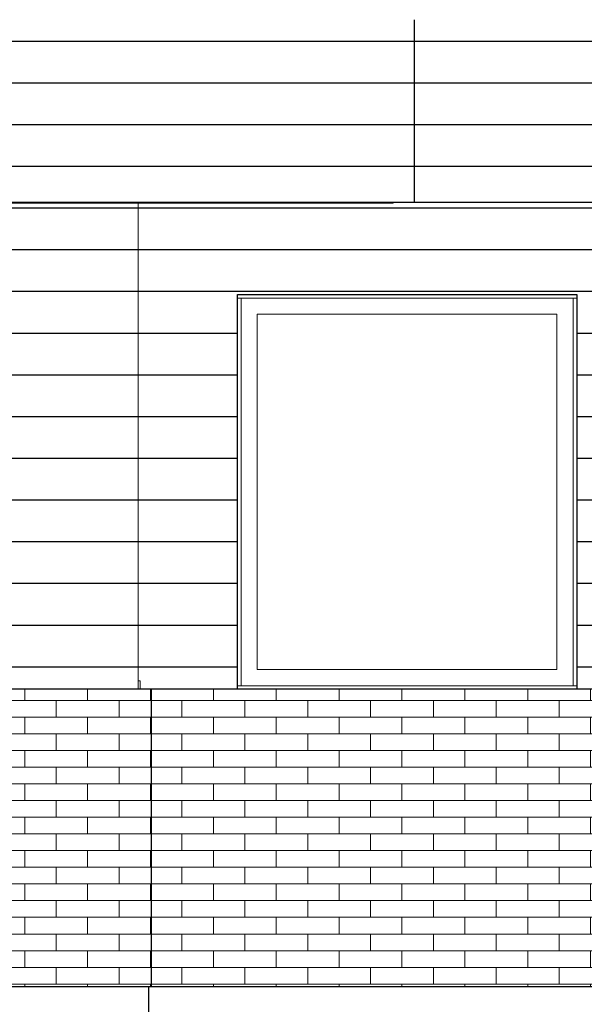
# Model space of a CAD drawing. Header units: millimetres. Extents: x -48769 to 5557, y 850 to 13065.
# Tile 10 of 56: x -37566 to -35534, y 3587 to 7128. Entities that reach past the tile are written whole.
import ezdxf

# ---------------------------------------------------------------- set-up
doc = ezdxf.new("R2010")
doc.units = ezdxf.units.MM
doc.header["$LTSCALE"] = 0.5
doc.header["$MEASUREMENT"] = 0
doc.linetypes.add('PLINE', pattern=[0])
for name, color, linetype in [('0(Nye konstruksjoner)', 7, 'Continuous'), ('216- Direkte fundamentering', 7, 'Continuous'), ('232- Ikke-bærende yttervegger', 7, 'Continuous'), ('235- Utvendig kledning og overflate (Skravur)(Nye konstruksjoner)', 7, 'Continuous'), ('261- Primærkonstruksjon (tak)', 7, 'Continuous'), ('265- Gesimser_ takrenner og nedløp (Skravur)(Nye konstruksjoner)', 7, 'Continuous'), ('265- Gesimser_ takrenner og nedløp(Nye konstruksjoner)', 7, 'Continuous')]:
    doc.layers.add(name, color=color, linetype=linetype)
for name, color, linetype, lineweight in [('234- Vinduer_ dører_ porter(Nye konstruksjoner)', 7, 'Continuous', 0), ('235- Utvendig kledning og overflate', 7, 'Continuous', 0), ('235- Utvendig kledning og overflate(Nye konstruksjoner)', 7, 'Continuous', 0)]:
    doc.layers.add(name, color=color, linetype=linetype, lineweight=lineweight)

# ---------------------------------------------------------------- blocks, each defined once
blk = doc.blocks.new('*X7')
at = {"layer": '235- Utvendig kledning og overflate', "linetype": 'PLINE'}
for p, q in [((-37547.5, 4680), (-37547.5, 4720)), ((-37547.5, 4680), (-37547.5, 4720)), ((-37321.3, 4680), (-37321.3, 4720)), ((-37321.3, 4680), (-37321.3, 4720)), ((-37095.2, 4680), (-37095.2, 4720)), ((-37095.2, 4680), (-37095.2, 4720)), ((-37547.5, 4680), (-37773.7, 4680)), ((-37321.3, 4680), (-37547.5, 4680)), ((-37434.4, 4620), (-37434.4, 4680)), ((-37095.2, 4680), (-37321.3, 4680)), ((-37208.3, 4620), (-37208.3, 4680)), ((-37091.9, 4680), (-37095.2, 4680)), ((-37773.7, 4620), (-37547.5, 4620)), ((-37547.5, 4620), (-37321.3, 4620)), ((-37547.5, 4560), (-37547.5, 4620)), ((-37547.5, 4560), (-37547.5, 4620)), ((-37321.3, 4620), (-37095.2, 4620)), ((-37321.3, 4560), (-37321.3, 4620)), ((-37321.3, 4560), (-37321.3, 4620)), ((-37095.2, 4620), (-37091.9, 4620)), ((-37095.2, 4560), (-37095.2, 4620)), ((-37095.2, 4560), (-37095.2, 4620)), ((-37547.5, 4560), (-37773.7, 4560)), ((-37321.3, 4560), (-37547.5, 4560)), ((-37434.4, 4500), (-37434.4, 4560)), ((-37095.2, 4560), (-37321.3, 4560)), ((-37208.3, 4500), (-37208.3, 4560)), ((-37091.9, 4560), (-37095.2, 4560)), ((-37773.7, 4500), (-37547.5, 4500)), ((-37547.5, 4500), (-37321.3, 4500)), ((-37547.5, 4440), (-37547.5, 4500)), ((-37547.5, 4440), (-37547.5, 4500)), ((-37321.3, 4500), (-37095.2, 4500)), ((-37321.3, 4440), (-37321.3, 4500)), ((-37321.3, 4440), (-37321.3, 4500)), ((-37095.2, 4500), (-37091.9, 4500)), ((-37095.2, 4440), (-37095.2, 4500)), ((-37095.2, 4440), (-37095.2, 4500)), ((-37547.5, 4440), (-37773.7, 4440)), ((-37321.3, 4440), (-37547.5, 4440)), ((-37434.4, 4380), (-37434.4, 4440)), ((-37095.2, 4440), (-37321.3, 4440)), ((-37208.3, 4380), (-37208.3, 4440)), ((-37091.9, 4440), (-37095.2, 4440)), ((-37773.7, 4380), (-37547.5, 4380)), ((-37547.5, 4380), (-37321.3, 4380)), ((-37547.5, 4320), (-37547.5, 4380)), ((-37547.5, 4320), (-37547.5, 4380)), ((-37321.3, 4380), (-37095.2, 4380)), ((-37321.3, 4320), (-37321.3, 4380)), ((-37321.3, 4320), (-37321.3, 4380)), ((-37095.2, 4380), (-37091.9, 4380)), ((-37095.2, 4320), (-37095.2, 4380)), ((-37095.2, 4320), (-37095.2, 4380)), ((-37547.5, 4320), (-37773.7, 4320)), ((-37321.3, 4320), (-37547.5, 4320)), ((-37434.4, 4260), (-37434.4, 4320)), ((-37095.2, 4320), (-37321.3, 4320)), ((-37208.3, 4260), (-37208.3, 4320)), ((-37091.9, 4320), (-37095.2, 4320)), ((-37773.7, 4260), (-37547.5, 4260)), ((-37547.5, 4260), (-37321.3, 4260)), ((-37547.5, 4200), (-37547.5, 4260)), ((-37547.5, 4200), (-37547.5, 4260)), ((-37321.3, 4260), (-37095.2, 4260)), ((-37321.3, 4200), (-37321.3, 4260)), ((-37321.3, 4200), (-37321.3, 4260)), ((-37095.2, 4260), (-37091.9, 4260)), ((-37095.2, 4200), (-37095.2, 4260)), ((-37095.2, 4200), (-37095.2, 4260)), ((-37547.5, 4200), (-37773.7, 4200)), ((-37321.3, 4200), (-37547.5, 4200)), ((-37434.4, 4140), (-37434.4, 4200)), ((-37095.2, 4200), (-37321.3, 4200)), ((-37208.3, 4140), (-37208.3, 4200)), ((-37091.9, 4200), (-37095.2, 4200)), ((-37773.7, 4140), (-37547.5, 4140)), ((-37547.5, 4140), (-37321.3, 4140)), ((-37547.5, 4080), (-37547.5, 4140)), ((-37547.5, 4080), (-37547.5, 4140)), ((-37321.3, 4140), (-37095.2, 4140)), ((-37321.3, 4080), (-37321.3, 4140)), ((-37321.3, 4080), (-37321.3, 4140)), ((-37095.2, 4140), (-37091.9, 4140)), ((-37095.2, 4080), (-37095.2, 4140)), ((-37095.2, 4080), (-37095.2, 4140)), ((-37547.5, 4080), (-37773.7, 4080)), ((-37321.3, 4080), (-37547.5, 4080)), ((-37434.4, 4020), (-37434.4, 4080)), ((-37095.2, 4080), (-37321.3, 4080)), ((-37208.3, 4020), (-37208.3, 4080)), ((-37091.9, 4080), (-37095.2, 4080)), ((-37773.7, 4020), (-37547.5, 4020)), ((-37547.5, 4020), (-37321.3, 4020)), ((-37547.5, 3960), (-37547.5, 4020)), ((-37547.5, 3960), (-37547.5, 4020)), ((-37321.3, 4020), (-37095.2, 4020)), ((-37321.3, 3960), (-37321.3, 4020)), ((-37321.3, 3960), (-37321.3, 4020)), ((-37095.2, 4020), (-37091.9, 4020)), ((-37095.2, 3960), (-37095.2, 4020)), ((-37095.2, 3960), (-37095.2, 4020)), ((-37547.5, 3960), (-37773.7, 3960)), ((-37321.3, 3960), (-37547.5, 3960)), ((-37434.4, 3900), (-37434.4, 3960)), ((-37095.2, 3960), (-37321.3, 3960)), ((-37208.3, 3900), (-37208.3, 3960)), ((-37091.9, 3960), (-37095.2, 3960)), ((-37773.7, 3900), (-37547.5, 3900)), ((-37547.5, 3900), (-37321.3, 3900)), ((-37547.5, 3840), (-37547.5, 3900)), ((-37547.5, 3840), (-37547.5, 3900)), ((-37321.3, 3900), (-37095.2, 3900)), ((-37321.3, 3840), (-37321.3, 3900)), ((-37321.3, 3840), (-37321.3, 3900)), ((-37095.2, 3900), (-37091.9, 3900)), ((-37095.2, 3840), (-37095.2, 3900)), ((-37095.2, 3840), (-37095.2, 3900)), ((-37547.5, 3840), (-37773.7, 3840)), ((-37321.3, 3840), (-37547.5, 3840)), ((-37434.4, 3780), (-37434.4, 3840)), ((-37095.2, 3840), (-37321.3, 3840)), ((-37208.3, 3780), (-37208.3, 3840)), ((-37091.9, 3840), (-37095.2, 3840)), ((-37773.7, 3780), (-37547.5, 3780)), ((-37547.5, 3780), (-37321.3, 3780)), ((-37547.5, 3720), (-37547.5, 3780)), ((-37547.5, 3720), (-37547.5, 3780)), ((-37321.3, 3780), (-37095.2, 3780)), ((-37321.3, 3720), (-37321.3, 3780)), ((-37321.3, 3720), (-37321.3, 3780)), ((-37095.2, 3780), (-37091.9, 3780)), ((-37095.2, 3720), (-37095.2, 3780)), ((-37095.2, 3720), (-37095.2, 3780)), ((-37547.5, 3720), (-37773.7, 3720)), ((-37321.3, 3720), (-37547.5, 3720)), ((-37434.4, 3660), (-37434.4, 3720)), ((-37095.2, 3720), (-37321.3, 3720)), ((-37208.3, 3660), (-37208.3, 3720)), ((-37091.9, 3720), (-37095.2, 3720)), ((-37773.7, 3660), (-37547.5, 3660)), ((-37547.5, 3660), (-37321.3, 3660)), ((-37547.5, 3650), (-37547.5, 3660)), ((-37547.5, 3650), (-37547.5, 3660)), ((-37321.3, 3660), (-37095.2, 3660)), ((-37321.3, 3650), (-37321.3, 3660)), ((-37321.3, 3650), (-37321.3, 3660)), ((-37095.2, 3660), (-37091.9, 3660)), ((-37095.2, 3650), (-37095.2, 3660)), ((-37095.2, 3650), (-37095.2, 3660))]:
    blk.add_line(p, q, dxfattribs=at)
blk = doc.blocks.new('*X8')
at = {"layer": '235- Utvendig kledning og overflate', "linetype": 'PLINE'}
for p, q in [((-36869, 4680), (-36869, 4720)), ((-36869, 4680), (-36869, 4720)), ((-36642.8, 4680), (-36642.8, 4720)), ((-36642.8, 4680), (-36642.8, 4720)), ((-36416.6, 4680), (-36416.6, 4720)), ((-36416.6, 4680), (-36416.6, 4720)), ((-36190.4, 4680), (-36190.4, 4720)), ((-36190.4, 4680), (-36190.4, 4720)), ((-35964.2, 4680), (-35964.2, 4720)), ((-35964.2, 4680), (-35964.2, 4720)), ((-35738, 4680), (-35738, 4720)), ((-35738, 4680), (-35738, 4720)), ((-35511.8, 4680), (-35511.8, 4720)), ((-35511.8, 4680), (-35511.8, 4720)), ((-36869, 4680), (-37091.9, 4680)), ((-36982.1, 4620), (-36982.1, 4680)), ((-36642.8, 4680), (-36869, 4680)), ((-36755.9, 4620), (-36755.9, 4680)), ((-36416.6, 4680), (-36642.8, 4680)), ((-36529.7, 4620), (-36529.7, 4680)), ((-36190.4, 4680), (-36416.6, 4680)), ((-36303.5, 4620), (-36303.5, 4680)), ((-35964.2, 4680), (-36190.4, 4680)), ((-36077.3, 4620), (-36077.3, 4680)), ((-35738, 4680), (-35964.2, 4680)), ((-35851.1, 4620), (-35851.1, 4680)), ((-35511.8, 4680), (-35738, 4680)), ((-35624.9, 4620), (-35624.9, 4680)), ((-35466.9, 4680), (-35511.8, 4680)), ((-37091.9, 4620), (-36869, 4620)), ((-36869, 4620), (-36642.8, 4620)), ((-36869, 4560), (-36869, 4620)), ((-36869, 4560), (-36869, 4620)), ((-36642.8, 4620), (-36416.6, 4620)), ((-36642.8, 4560), (-36642.8, 4620)), ((-36642.8, 4560), (-36642.8, 4620)), ((-36416.6, 4620), (-36190.4, 4620)), ((-36416.6, 4560), (-36416.6, 4620)), ((-36416.6, 4560), (-36416.6, 4620)), ((-36190.4, 4620), (-35964.2, 4620)), ((-36190.4, 4560), (-36190.4, 4620)), ((-36190.4, 4560), (-36190.4, 4620)), ((-35964.2, 4620), (-35738, 4620)), ((-35964.2, 4560), (-35964.2, 4620)), ((-35964.2, 4560), (-35964.2, 4620)), ((-35738, 4620), (-35511.8, 4620)), ((-35738, 4560), (-35738, 4620)), ((-35738, 4560), (-35738, 4620)), ((-35511.8, 4620), (-35466.9, 4620)), ((-35511.8, 4560), (-35511.8, 4620)), ((-35511.8, 4560), (-35511.8, 4620)), ((-36869, 4560), (-37091.9, 4560)), ((-36982.1, 4500), (-36982.1, 4560)), ((-36642.8, 4560), (-36869, 4560)), ((-36755.9, 4500), (-36755.9, 4560)), ((-36416.6, 4560), (-36642.8, 4560)), ((-36529.7, 4500), (-36529.7, 4560)), ((-36190.4, 4560), (-36416.6, 4560)), ((-36303.5, 4500), (-36303.5, 4560)), ((-35964.2, 4560), (-36190.4, 4560)), ((-36077.3, 4500), (-36077.3, 4560)), ((-35738, 4560), (-35964.2, 4560)), ((-35851.1, 4500), (-35851.1, 4560)), ((-35511.8, 4560), (-35738, 4560)), ((-35624.9, 4500), (-35624.9, 4560)), ((-35466.9, 4560), (-35511.8, 4560)), ((-37091.9, 4500), (-36869, 4500)), ((-36869, 4500), (-36642.8, 4500)), ((-36869, 4440), (-36869, 4500)), ((-36869, 4440), (-36869, 4500)), ((-36642.8, 4500), (-36416.6, 4500)), ((-36642.8, 4440), (-36642.8, 4500)), ((-36642.8, 4440), (-36642.8, 4500)), ((-36416.6, 4500), (-36190.4, 4500)), ((-36416.6, 4440), (-36416.6, 4500)), ((-36416.6, 4440), (-36416.6, 4500)), ((-36190.4, 4500), (-35964.2, 4500)), ((-36190.4, 4440), (-36190.4, 4500)), ((-36190.4, 4440), (-36190.4, 4500)), ((-35964.2, 4500), (-35738, 4500)), ((-35964.2, 4440), (-35964.2, 4500)), ((-35964.2, 4440), (-35964.2, 4500)), ((-35738, 4500), (-35511.8, 4500)), ((-35738, 4440), (-35738, 4500)), ((-35738, 4440), (-35738, 4500)), ((-35511.8, 4500), (-35466.9, 4500)), ((-35511.8, 4440), (-35511.8, 4500)), ((-35511.8, 4440), (-35511.8, 4500)), ((-36869, 4440), (-37091.9, 4440)), ((-36982.1, 4380), (-36982.1, 4440)), ((-36642.8, 4440), (-36869, 4440)), ((-36755.9, 4380), (-36755.9, 4440)), ((-36416.6, 4440), (-36642.8, 4440)), ((-36529.7, 4380), (-36529.7, 4440)), ((-36190.4, 4440), (-36416.6, 4440)), ((-36303.5, 4380), (-36303.5, 4440)), ((-35964.2, 4440), (-36190.4, 4440)), ((-36077.3, 4380), (-36077.3, 4440)), ((-35738, 4440), (-35964.2, 4440)), ((-35851.1, 4380), (-35851.1, 4440)), ((-35511.8, 4440), (-35738, 4440)), ((-35624.9, 4380), (-35624.9, 4440)), ((-35466.9, 4440), (-35511.8, 4440)), ((-37091.9, 4380), (-36869, 4380)), ((-36869, 4380), (-36642.8, 4380)), ((-36869, 4320), (-36869, 4380)), ((-36869, 4320), (-36869, 4380)), ((-36642.8, 4380), (-36416.6, 4380)), ((-36642.8, 4320), (-36642.8, 4380)), ((-36642.8, 4320), (-36642.8, 4380)), ((-36416.6, 4380), (-36190.4, 4380)), ((-36416.6, 4320), (-36416.6, 4380)), ((-36416.6, 4320), (-36416.6, 4380)), ((-36190.4, 4380), (-35964.2, 4380)), ((-36190.4, 4320), (-36190.4, 4380)), ((-36190.4, 4320), (-36190.4, 4380)), ((-35964.2, 4380), (-35738, 4380)), ((-35964.2, 4320), (-35964.2, 4380)), ((-35964.2, 4320), (-35964.2, 4380)), ((-35738, 4380), (-35511.8, 4380)), ((-35738, 4320), (-35738, 4380)), ((-35738, 4320), (-35738, 4380)), ((-35511.8, 4380), (-35506.9, 4380)), ((-35511.8, 4320), (-35511.8, 4380)), ((-35511.8, 4320), (-35511.8, 4380)), ((-36869, 4320), (-37091.9, 4320)), ((-36982.1, 4260), (-36982.1, 4320)), ((-36642.8, 4320), (-36869, 4320)), ((-36755.9, 4260), (-36755.9, 4320)), ((-36416.6, 4320), (-36642.8, 4320)), ((-36529.7, 4260), (-36529.7, 4320)), ((-36190.4, 4320), (-36416.6, 4320)), ((-36303.5, 4260), (-36303.5, 4320)), ((-35964.2, 4320), (-36190.4, 4320)), ((-36077.3, 4260), (-36077.3, 4320)), ((-35738, 4320), (-35964.2, 4320)), ((-35851.1, 4260), (-35851.1, 4320)), ((-35511.8, 4320), (-35738, 4320)), ((-35624.9, 4260), (-35624.9, 4320)), ((-35466.9, 4320), (-35511.8, 4320)), ((-37091.9, 4260), (-36869, 4260)), ((-36869, 4260), (-36642.8, 4260)), ((-36869, 4200), (-36869, 4260)), ((-36869, 4200), (-36869, 4260)), ((-36642.8, 4260), (-36416.6, 4260)), ((-36642.8, 4200), (-36642.8, 4260)), ((-36642.8, 4200), (-36642.8, 4260)), ((-36416.6, 4260), (-36190.4, 4260)), ((-36416.6, 4200), (-36416.6, 4260)), ((-36416.6, 4200), (-36416.6, 4260)), ((-36190.4, 4260), (-35964.2, 4260)), ((-36190.4, 4200), (-36190.4, 4260)), ((-36190.4, 4200), (-36190.4, 4260)), ((-35964.2, 4260), (-35738, 4260)), ((-35964.2, 4200), (-35964.2, 4260)), ((-35964.2, 4200), (-35964.2, 4260)), ((-35738, 4260), (-35511.8, 4260)), ((-35738, 4200), (-35738, 4260)), ((-35738, 4200), (-35738, 4260)), ((-35511.8, 4260), (-35466.9, 4260)), ((-35511.8, 4200), (-35511.8, 4260)), ((-35511.8, 4200), (-35511.8, 4260)), ((-36869, 4200), (-37091.9, 4200)), ((-36982.1, 4140), (-36982.1, 4200)), ((-36642.8, 4200), (-36869, 4200)), ((-36755.9, 4140), (-36755.9, 4200)), ((-36416.6, 4200), (-36642.8, 4200)), ((-36529.7, 4140), (-36529.7, 4200)), ((-36190.4, 4200), (-36416.6, 4200)), ((-36303.5, 4140), (-36303.5, 4200)), ((-35964.2, 4200), (-36190.4, 4200)), ((-36077.3, 4140), (-36077.3, 4200)), ((-35738, 4200), (-35964.2, 4200)), ((-35851.1, 4140), (-35851.1, 4200)), ((-35511.8, 4200), (-35738, 4200)), ((-35624.9, 4140), (-35624.9, 4200)), ((-35466.9, 4200), (-35511.8, 4200)), ((-37091.9, 4140), (-36869, 4140)), ((-36869, 4140), (-36642.8, 4140)), ((-36869, 4080), (-36869, 4140)), ((-36869, 4080), (-36869, 4140)), ((-36642.8, 4140), (-36416.6, 4140)), ((-36642.8, 4080), (-36642.8, 4140)), ((-36642.8, 4080), (-36642.8, 4140)), ((-36416.6, 4140), (-36190.4, 4140)), ((-36416.6, 4080), (-36416.6, 4140)), ((-36416.6, 4080), (-36416.6, 4140)), ((-36190.4, 4140), (-35964.2, 4140)), ((-36190.4, 4080), (-36190.4, 4140)), ((-36190.4, 4080), (-36190.4, 4140)), ((-35964.2, 4140), (-35738, 4140)), ((-35964.2, 4080), (-35964.2, 4140)), ((-35964.2, 4080), (-35964.2, 4140)), ((-35738, 4140), (-35511.8, 4140)), ((-35738, 4080), (-35738, 4140)), ((-35738, 4080), (-35738, 4140)), ((-35511.8, 4140), (-35466.9, 4140)), ((-35511.8, 4080), (-35511.8, 4140)), ((-35511.8, 4080), (-35511.8, 4140)), ((-36869, 4080), (-37091.9, 4080)), ((-36982.1, 4020), (-36982.1, 4080)), ((-36642.8, 4080), (-36869, 4080)), ((-36755.9, 4020), (-36755.9, 4080)), ((-36416.6, 4080), (-36642.8, 4080)), ((-36529.7, 4020), (-36529.7, 4080)), ((-36190.4, 4080), (-36416.6, 4080)), ((-36303.5, 4020), (-36303.5, 4080)), ((-35964.2, 4080), (-36190.4, 4080)), ((-36077.3, 4020), (-36077.3, 4080)), ((-35738, 4080), (-35964.2, 4080)), ((-35851.1, 4020), (-35851.1, 4080)), ((-35511.8, 4080), (-35738, 4080)), ((-35624.9, 4020), (-35624.9, 4080)), ((-35466.9, 4080), (-35511.8, 4080)), ((-37091.9, 4020), (-36869, 4020)), ((-36869, 4020), (-36642.8, 4020)), ((-36869, 3960), (-36869, 4020)), ((-36869, 3960), (-36869, 4020)), ((-36642.8, 4020), (-36416.6, 4020)), ((-36642.8, 3960), (-36642.8, 4020)), ((-36642.8, 3960), (-36642.8, 4020)), ((-36416.6, 4020), (-36190.4, 4020)), ((-36416.6, 3960), (-36416.6, 4020)), ((-36416.6, 3960), (-36416.6, 4020)), ((-36190.4, 4020), (-35964.2, 4020)), ((-36190.4, 3960), (-36190.4, 4020)), ((-36190.4, 3960), (-36190.4, 4020)), ((-35964.2, 4020), (-35738, 4020)), ((-35964.2, 3960), (-35964.2, 4020)), ((-35964.2, 3960), (-35964.2, 4020)), ((-35738, 4020), (-35511.8, 4020)), ((-35738, 3960), (-35738, 4020)), ((-35738, 3960), (-35738, 4020)), ((-35511.8, 4020), (-35466.9, 4020)), ((-35511.8, 3960), (-35511.8, 4020)), ((-35511.8, 3960), (-35511.8, 4020)), ((-36869, 3960), (-37091.9, 3960)), ((-36982.1, 3900), (-36982.1, 3960)), ((-36642.8, 3960), (-36869, 3960)), ((-36755.9, 3900), (-36755.9, 3960)), ((-36416.6, 3960), (-36642.8, 3960)), ((-36529.7, 3900), (-36529.7, 3960)), ((-36190.4, 3960), (-36416.6, 3960)), ((-36303.5, 3900), (-36303.5, 3960)), ((-35964.2, 3960), (-36190.4, 3960)), ((-36077.3, 3900), (-36077.3, 3960)), ((-35738, 3960), (-35964.2, 3960)), ((-35851.1, 3900), (-35851.1, 3960)), ((-35511.8, 3960), (-35738, 3960)), ((-35624.9, 3900), (-35624.9, 3960)), ((-35466.9, 3960), (-35511.8, 3960)), ((-37091.9, 3900), (-36869, 3900)), ((-36869, 3900), (-36642.8, 3900)), ((-36869, 3840), (-36869, 3900)), ((-36869, 3840), (-36869, 3900)), ((-36642.8, 3900), (-36416.6, 3900)), ((-36642.8, 3840), (-36642.8, 3900)), ((-36642.8, 3840), (-36642.8, 3900)), ((-36416.6, 3900), (-36190.4, 3900)), ((-36416.6, 3840), (-36416.6, 3900)), ((-36416.6, 3840), (-36416.6, 3900)), ((-36190.4, 3900), (-35964.2, 3900)), ((-36190.4, 3840), (-36190.4, 3900)), ((-36190.4, 3840), (-36190.4, 3900)), ((-35964.2, 3900), (-35738, 3900)), ((-35964.2, 3840), (-35964.2, 3900)), ((-35964.2, 3840), (-35964.2, 3900)), ((-35738, 3900), (-35511.8, 3900)), ((-35738, 3840), (-35738, 3900)), ((-35738, 3840), (-35738, 3900)), ((-35511.8, 3900), (-35466.9, 3900)), ((-35511.8, 3840), (-35511.8, 3900)), ((-35511.8, 3840), (-35511.8, 3900)), ((-36869, 3840), (-37091.9, 3840)), ((-36982.1, 3780), (-36982.1, 3840)), ((-36642.8, 3840), (-36869, 3840)), ((-36755.9, 3780), (-36755.9, 3840)), ((-36416.6, 3840), (-36642.8, 3840)), ((-36529.7, 3780), (-36529.7, 3840)), ((-36190.4, 3840), (-36416.6, 3840)), ((-36303.5, 3780), (-36303.5, 3840)), ((-35964.2, 3840), (-36190.4, 3840)), ((-36077.3, 3780), (-36077.3, 3840)), ((-35738, 3840), (-35964.2, 3840)), ((-35851.1, 3780), (-35851.1, 3840)), ((-35511.8, 3840), (-35738, 3840)), ((-35624.9, 3780), (-35624.9, 3840)), ((-35466.9, 3840), (-35511.8, 3840)), ((-37091.9, 3780), (-36869, 3780)), ((-36869, 3780), (-36642.8, 3780)), ((-36869, 3720), (-36869, 3780)), ((-36869, 3720), (-36869, 3780)), ((-36642.8, 3780), (-36416.6, 3780)), ((-36642.8, 3720), (-36642.8, 3780)), ((-36642.8, 3720), (-36642.8, 3780)), ((-36416.6, 3780), (-36190.4, 3780)), ((-36416.6, 3720), (-36416.6, 3780)), ((-36416.6, 3720), (-36416.6, 3780)), ((-36190.4, 3780), (-35964.2, 3780)), ((-36190.4, 3720), (-36190.4, 3780)), ((-36190.4, 3720), (-36190.4, 3780)), ((-35964.2, 3780), (-35738, 3780)), ((-35964.2, 3720), (-35964.2, 3780)), ((-35964.2, 3720), (-35964.2, 3780)), ((-35738, 3780), (-35511.8, 3780)), ((-35738, 3720), (-35738, 3780)), ((-35738, 3720), (-35738, 3780)), ((-35511.8, 3780), (-35506.9, 3780)), ((-35511.8, 3720), (-35511.8, 3780)), ((-35511.8, 3720), (-35511.8, 3780)), ((-36869, 3720), (-37091.9, 3720)), ((-36982.1, 3660), (-36982.1, 3720)), ((-36642.8, 3720), (-36869, 3720)), ((-36755.9, 3660), (-36755.9, 3720)), ((-36416.6, 3720), (-36642.8, 3720)), ((-36529.7, 3660), (-36529.7, 3720)), ((-36190.4, 3720), (-36416.6, 3720)), ((-36303.5, 3660), (-36303.5, 3720)), ((-35964.2, 3720), (-36190.4, 3720)), ((-36077.3, 3660), (-36077.3, 3720)), ((-35738, 3720), (-35964.2, 3720)), ((-35851.1, 3660), (-35851.1, 3720)), ((-35511.8, 3720), (-35738, 3720)), ((-35624.9, 3660), (-35624.9, 3720)), ((-35466.9, 3720), (-35511.8, 3720)), ((-37091.9, 3660), (-36869, 3660)), ((-36869, 3660), (-36642.8, 3660)), ((-36869, 3650), (-36869, 3660)), ((-36869, 3650), (-36869, 3660)), ((-36642.8, 3660), (-36416.6, 3660)), ((-36642.8, 3650), (-36642.8, 3660)), ((-36642.8, 3650), (-36642.8, 3660)), ((-36416.6, 3660), (-36190.4, 3660)), ((-36416.6, 3650), (-36416.6, 3660)), ((-36416.6, 3650), (-36416.6, 3660)), ((-36190.4, 3660), (-35964.2, 3660)), ((-36190.4, 3650), (-36190.4, 3660)), ((-36190.4, 3650), (-36190.4, 3660)), ((-35964.2, 3660), (-35738, 3660)), ((-35964.2, 3650), (-35964.2, 3660)), ((-35964.2, 3650), (-35964.2, 3660)), ((-35738, 3660), (-35511.8, 3660)), ((-35738, 3650), (-35738, 3660)), ((-35738, 3650), (-35738, 3660)), ((-35511.8, 3660), (-35466.9, 3660)), ((-35511.8, 3650), (-35511.8, 3660)), ((-35511.8, 3650), (-35511.8, 3660))]:
    blk.add_line(p, q, dxfattribs=at)
blk = doc.blocks.new('*X31')
at = {"layer": '235- Utvendig kledning og overflate', "linetype": 'PLINE'}
blk.add_line((-36221.9, 6468.3), (-38111.9, 6468.3), dxfattribs=at)
blk = doc.blocks.new('*X38')
at = {"layer": '235- Utvendig kledning og overflate (Skravur)(Nye konstruksjoner)', "linetype": 'PLINE'}
for p, q in [((-37139.9, 6450), (-40000, 6450)), ((-37139.9, 6450), (-40000, 6450)), ((-37139.9, 6300), (-40000, 6300)), ((-37139.9, 6300), (-40000, 6300)), ((-37139.9, 6150), (-40000, 6150)), ((-37139.9, 6150), (-40000, 6150)), ((-37139.9, 6000), (-37621.9, 6000)), ((-37139.9, 6000), (-37621.9, 6000)), ((-37139.9, 5850), (-37621.9, 5850)), ((-37139.9, 5850), (-37621.9, 5850)), ((-37139.9, 5700), (-37621.9, 5700)), ((-37139.9, 5700), (-37621.9, 5700)), ((-37139.9, 5550), (-37621.9, 5550)), ((-37139.9, 5550), (-37621.9, 5550)), ((-37139.9, 5400), (-37621.9, 5400)), ((-37139.9, 5400), (-37621.9, 5400)), ((-37139.9, 5250), (-37621.9, 5250)), ((-37139.9, 5250), (-37621.9, 5250)), ((-37139.9, 5100), (-37621.9, 5100)), ((-37139.9, 5100), (-37621.9, 5100)), ((-37139.9, 4950), (-37621.9, 4950)), ((-37139.9, 4950), (-37621.9, 4950)), ((-37139.9, 4800), (-37621.9, 4800)), ((-37139.9, 4800), (-37621.9, 4800))]:
    blk.add_line(p, q, dxfattribs=at)
blk = doc.blocks.new('*X39')
at = {"layer": '235- Utvendig kledning og overflate (Skravur)(Nye konstruksjoner)', "linetype": 'PLINE'}
for p, q in [((-36000, 6450), (-37139.9, 6450)), ((-36000, 6450), (-37139.9, 6450)), ((-35466.9, 6450), (-36000, 6450)), ((-35466.9, 6450), (-36000, 6450)), ((-36000, 6300), (-37139.9, 6300)), ((-36000, 6300), (-37139.9, 6300)), ((-35466.9, 6300), (-36000, 6300)), ((-35466.9, 6300), (-36000, 6300)), ((-36000, 6150), (-37139.9, 6150)), ((-36000, 6150), (-37139.9, 6150)), ((-35506.9, 6150), (-36000, 6150)), ((-35506.9, 6150), (-36000, 6150)), ((-36781.9, 6000), (-37139.9, 6000)), ((-36781.9, 6000), (-37139.9, 6000)), ((-35466.9, 6000), (-35561.9, 6000)), ((-35466.9, 6000), (-35561.9, 6000)), ((-36781.9, 5850), (-37139.9, 5850)), ((-36781.9, 5850), (-37139.9, 5850)), ((-35466.9, 5850), (-35561.9, 5850)), ((-35466.9, 5850), (-35561.9, 5850)), ((-36781.9, 5700), (-37139.9, 5700)), ((-36781.9, 5700), (-37139.9, 5700)), ((-35466.9, 5700), (-35561.9, 5700)), ((-35466.9, 5700), (-35561.9, 5700)), ((-36781.9, 5550), (-37139.9, 5550)), ((-36781.9, 5550), (-37139.9, 5550)), ((-35506.9, 5550), (-35561.9, 5550)), ((-35506.9, 5550), (-35561.9, 5550)), ((-36781.9, 5400), (-37139.9, 5400)), ((-36781.9, 5400), (-37139.9, 5400)), ((-35466.9, 5400), (-35561.9, 5400)), ((-35466.9, 5400), (-35561.9, 5400)), ((-36781.9, 5250), (-37139.9, 5250)), ((-36781.9, 5250), (-37139.9, 5250)), ((-35466.9, 5250), (-35561.9, 5250)), ((-35466.9, 5250), (-35561.9, 5250)), ((-36781.9, 5100), (-37139.9, 5100)), ((-36781.9, 5100), (-37139.9, 5100)), ((-35466.9, 5100), (-35561.9, 5100)), ((-35466.9, 5100), (-35561.9, 5100)), ((-36781.9, 4950), (-37139.9, 4950)), ((-36781.9, 4950), (-37139.9, 4950)), ((-35506.9, 4950), (-35561.9, 4950)), ((-35506.9, 4950), (-35561.9, 4950)), ((-36781.9, 4800), (-37139.9, 4800)), ((-36781.9, 4800), (-37139.9, 4800)), ((-35466.9, 4800), (-35561.9, 4800)), ((-35466.9, 4800), (-35561.9, 4800))]:
    blk.add_line(p, q, dxfattribs=at)
blk = doc.blocks.new('*X83')
at = {"layer": '265- Gesimser_ takrenner og nedløp (Skravur)(Nye konstruksjoner)', "linetype": 'PLINE'}
for p, q in [((-36146.9, 7050), (-36246.9, 7050)), ((-36146.9, 7050), (-36246.9, 7050)), ((-36146.9, 6900), (-36246.9, 6900)), ((-36146.9, 6900), (-36246.9, 6900)), ((-36146.9, 6750), (-36246.9, 6750)), ((-36146.9, 6750), (-36246.9, 6750)), ((-36146.9, 6600), (-36246.9, 6600)), ((-36146.9, 6600), (-36246.9, 6600))]:
    blk.add_line(p, q, dxfattribs=at)
blk = doc.blocks.new('*X84')
at = {"layer": '265- Gesimser_ takrenner og nedløp (Skravur)(Nye konstruksjoner)', "linetype": 'PLINE'}
for p, q in [((-36246.9, 7050), (-40000, 7050)), ((-36246.9, 7050), (-40000, 7050)), ((-36246.9, 6900), (-40000, 6900)), ((-36246.9, 6900), (-40000, 6900)), ((-36246.9, 6750), (-40000, 6750)), ((-36246.9, 6750), (-40000, 6750)), ((-36246.9, 6600), (-40000, 6600)), ((-36246.9, 6600), (-40000, 6600))]:
    blk.add_line(p, q, dxfattribs=at)
blk = doc.blocks.new('*X85')
at = {"layer": '265- Gesimser_ takrenner og nedløp (Skravur)(Nye konstruksjoner)', "linetype": 'PLINE'}
for p, q in [((-36000, 7050), (-36146.9, 7050)), ((-36000, 7050), (-36146.9, 7050)), ((-32000, 7050), (-36000, 7050)), ((-32000, 7050), (-36000, 7050)), ((-36000, 6900), (-36146.9, 6900)), ((-36000, 6900), (-36146.9, 6900)), ((-32000, 6900), (-36000, 6900)), ((-32000, 6900), (-36000, 6900)), ((-36000, 6750), (-36146.9, 6750)), ((-36000, 6750), (-36146.9, 6750)), ((-32000, 6750), (-36000, 6750)), ((-32000, 6750), (-36000, 6750)), ((-36000, 6600), (-36146.9, 6600)), ((-36000, 6600), (-36146.9, 6600)), ((-32000, 6600), (-36000, 6600)), ((-32000, 6600), (-36000, 6600))]:
    blk.add_line(p, q, dxfattribs=at)

msp = doc.modelspace()

# ---------------------------------------------------------------- linework, layer by layer
at = {"layer": '0(Nye konstruksjoner)', "linetype": 'PLINE'}
for p, q in [((-36781.9, 4720), (-36781.9, 6140)), ((-36781.9, 6140), (-35561.9, 6140)), ((-35561.9, 6140), (-35561.9, 4720))]:
    msp.add_line(p, q, dxfattribs=at)
at = {"layer": '216- Direkte fundamentering', "linetype": 'PLINE'}
msp.add_line((-37101.9, 3650), (-37101.9, 3500), dxfattribs=at)
at = {"layer": '232- Ikke-bærende yttervegger', "linetype": 'PLINE'}
for p, q in [((-37091.9, 4720), (-42081.9, 4720)), ((-37091.9, 3650), (-37091.9, 4720)), ((-35466.9, 4720), (-37091.9, 4720)), ((-37091.9, 3650), (-42081.9, 3650)), ((-35466.9, 3650), (-37091.9, 3650))]:
    msp.add_line(p, q, dxfattribs=at)
at = {"layer": '234- Vinduer_ dører_ porter(Nye konstruksjoner)', "linetype": 'PLINE'}
for p, q in [((-36768.9, 6127), (-36781.9, 6127)), ((-36768.9, 4733), (-36768.9, 6127)), ((-36768.9, 6127), (-35574.9, 6127)), ((-35561.9, 6127), (-35574.9, 6127)), ((-35574.9, 6127), (-35574.9, 4733)), ((-36710.9, 4791), (-36710.9, 6069)), ((-36710.9, 6069), (-35632.9, 6069)), ((-35632.9, 6069), (-35632.9, 4791)), ((-35632.9, 4791), (-36710.9, 4791)), ((-37139.9, 4751), (-37131.9, 4750)), ((-37131.9, 4750), (-37131.9, 4720)), ((-36781.9, 4733), (-36768.9, 4733)), ((-36768.9, 4733), (-35574.9, 4733)), ((-35574.9, 4733), (-35561.9, 4733))]:
    msp.add_line(p, q, dxfattribs=at)
at = {"layer": '235- Utvendig kledning og overflate(Nye konstruksjoner)', "linetype": 'PLINE'}
msp.add_line((-37139.9, 4720), (-37139.9, 6468.3), dxfattribs=at)
at = {"layer": '261- Primærkonstruksjon (tak)', "linetype": 'PLINE'}
for q in [(-43111.9, 6468.3), (-36221.9, 6470)]:
    msp.add_line((-36221.9, 6468.3), q, dxfattribs=at)
at = {"layer": '265- Gesimser_ takrenner og nedløp(Nye konstruksjoner)', "linetype": 'PLINE'}
for p, q in [((-36146.9, 7127.9), (-36146.9, 6470)), ((-36246.9, 6470), (-43086.9, 6470)), ((-36146.9, 6470), (-36246.9, 6470)), ((-12056.9, 6470), (-36146.9, 6470))]:
    msp.add_line(p, q, dxfattribs=at)

# ---------------------------------------------------------------- block references
at = {"layer": '232- Ikke-bærende yttervegger'}
for name in ['*X7', '*X8']:
    msp.add_blockref(name, (0, 0), dxfattribs=at)
at = {"layer": '235- Utvendig kledning og overflate(Nye konstruksjoner)'}
for name in ['*X38', '*X39']:
    msp.add_blockref(name, (0, 0), dxfattribs=at)
at = {"layer": '261- Primærkonstruksjon (tak)'}
msp.add_blockref('*X31', (0, 0), dxfattribs=at)
at = {"layer": '265- Gesimser_ takrenner og nedløp(Nye konstruksjoner)'}
for name in ['*X84', '*X83', '*X85']:
    msp.add_blockref(name, (0, 0), dxfattribs=at)

doc.saveas('drawing.dxf')
